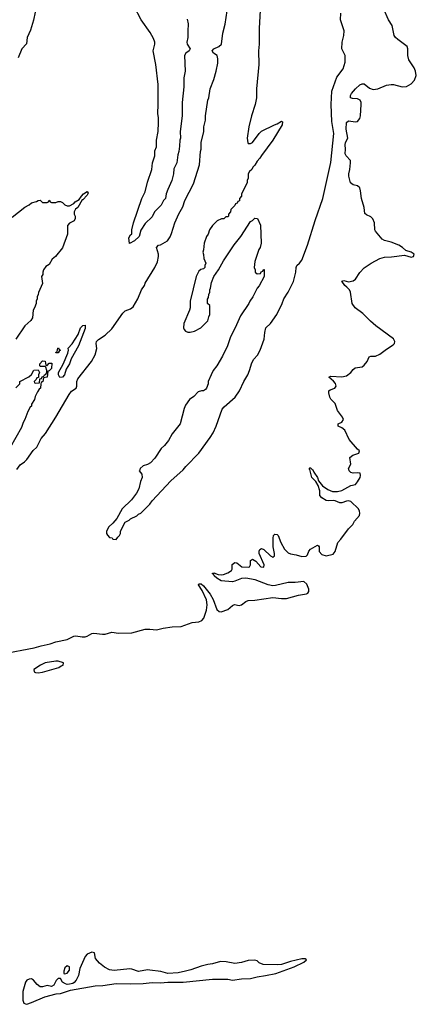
# Model space of a CAD drawing. Header units: inches. Extents: x 2323201 to 2563958, y 895391 to 1023096.
# Tile 46 of 196: x 2446405 to 2449956, y 937873 to 946690. Entities that reach past the tile are written whole.
import ezdxf

# ---------------------------------------------------------------- set-up
doc = ezdxf.new("R2010")
doc.units = ezdxf.units.IN
doc.header["$MEASUREMENT"] = 0
doc.layers.add('C4943', color=7, linetype='Continuous')
doc.layers.add('C4944', color=7, linetype='Continuous')

msp = doc.modelspace()

# ---------------------------------------------------------------- linework, layer by layer
at = {"layer": 'C4943', "color": 5, "elevation": 40}
for points in [[(2447050, 938341.2), (2447010, 938321.2), (2446990, 938302), (2446944.8, 938195.2), (2446932.4, 938130), (2446910.3, 938090), (2446892.4, 938067.6), (2446879.7, 938060.3), (2446850, 938052.2), (2446830, 938050.6), (2446815.1, 938055.1), (2446789.6, 938070), (2446770, 938105.2), (2446750, 938105.2), (2446732.7, 938087.3), (2446710, 938045.2), (2446690, 938033.2), (2446650, 938041.2), (2446610, 938029.2), (2446590, 938029.2), (2446562, 938050), (2446529, 938089), (2446510, 938102), (2446490, 938099), (2446470, 938088.7), (2446456, 938070), (2446432.8, 937987.2), (2446433.8, 937910), (2446443.4, 937883.4), (2446456, 937876), (2446470, 937873.1), (2446510, 937888.2), (2446630, 937940.4), (2446733.1, 937966.9), (2446770.3, 937970.3), (2446861.1, 937998.9), (2447082.1, 938037.9), (2447150, 938041.6), (2447270, 938058), (2447395.4, 938055.4), (2447510, 938059.4), (2447590, 938069.6), (2447665.4, 938065.4), (2447730, 938070.8), (2447870, 938072.7), (2448130, 938098.7), (2448270, 938096.8), (2448310, 938090.8), (2448390, 938102.1), (2448470, 938104.4), (2448530, 938120.1), (2448606, 938130), (2448699.6, 938150), (2448860.9, 938210), (2448949.2, 938250), (2448972.5, 938272.5), (2448959.5, 938279.5), (2448930, 938279.5), (2448830, 938256.9), (2448750.4, 938229.6), (2448710, 938225.6), (2448586, 938230), (2448550, 938244), (2448530, 938262), (2448509.1, 938269.1), (2448450, 938264.5), (2448390, 938247.6), (2448330, 938239.6), (2448254.8, 938254.8), (2448203.4, 938256.6), (2448130, 938235.6), (2448090, 938231.1), (2448030, 938215.1), (2447938.8, 938181.2), (2447891, 938169), (2447824.6, 938155.4), (2447730, 938148.6), (2447670, 938168.2), (2447570, 938179.6), (2447550, 938180.7), (2447470, 938166.3), (2447410, 938188), (2447390, 938189.7), (2447250, 938176.9), (2447210, 938182.4), (2447164.4, 938204.4), (2447121, 938241), (2447084.1, 938284.1), (2447074, 938334)], [(2446830, 938219), (2446810, 938199), (2446799.1, 938170), (2446801, 938150), (2446810, 938145.5), (2446830, 938153.4), (2446850, 938178), (2446850, 938208)]]:
    msp.add_lwpolyline(points, close=True, dxfattribs=at)
at = {"layer": 'C4944', "color": 5}
for points, elevation in [([(2446250, 941010.3), (2446535.2, 941064.8), (2446596.2, 941083.8), (2446678.5, 941101.5), (2446730, 941120.4), (2446830, 941139.5), (2446890, 941170.4), (2446906.5, 941173.5), (2446964, 941164), (2446990, 941164.4), (2447010, 941170.3), (2447050, 941194.9), (2447070, 941198), (2447147.1, 941187.1), (2447170, 941188.8), (2447230, 941206), (2447290, 941196.4), (2447410, 941200.5), (2447530, 941233.1), (2447570, 941234), (2447630, 941226), (2447690, 941241.6), (2447770, 941254.4), (2447850, 941255.5), (2447949, 941291), (2448010, 941299.2), (2448034.7, 941310), (2448052.7, 941330), (2448078.4, 941401.6), (2448084, 941450), (2448076.6, 941496.6), (2448040, 941580), (2448005.1, 941630), (2448010, 941638.8), (2448030, 941637.8), (2448050, 941620.3), (2448110, 941545.5), (2448136.9, 941496.9), (2448168.7, 941410), (2448190, 941389.4), (2448210, 941388.7), (2448270, 941409.4), (2448310, 941445.3), (2448327.4, 941452.6), (2448370, 941444.3), (2448390, 941449.5), (2448430, 941479.4), (2448450, 941487.9), (2448510, 941492.3), (2448670, 941517), (2448750, 941507.8), (2448792.5, 941507.5), (2448902, 941538), (2448971.4, 941548.6), (2448984.7, 941555.3), (2448993.9, 941570), (2448993.2, 941590), (2448974.7, 941634.7), (2448950, 941659.4), (2448870, 941650.8), (2448810, 941650.8), (2448696.5, 941623.5), (2448670, 941621.9), (2448630, 941630.9), (2448514.1, 941674.1), (2448430, 941688), (2448390, 941687.3), (2448330, 941661.7), (2448310, 941657.4), (2448210, 941665.4), (2448170, 941689.9), (2448146.8, 941710), (2448142.8, 941722.8), (2448129.8, 941730.2), (2448143.7, 941736.3), (2448183.1, 941723.1), (2448210, 941720.1), (2448230, 941721.4), (2448270, 941736.2), (2448301.1, 941758.9), (2448307.9, 941770), (2448308.8, 941811.2), (2448330, 941830.1), (2448350, 941826), (2448393.4, 941790), (2448453.7, 941786.3), (2448461.3, 941790), (2448470, 941807.3), (2448471.4, 941848.6), (2448490, 941858.7), (2448520.2, 941840.2), (2448565, 941790), (2448591.4, 941788.6), (2448594.9, 941810), (2448549.7, 941910), (2448547.6, 941932.4), (2448554.3, 941945.7), (2448570, 941955.8), (2448590, 941947.2), (2448650, 941889.2), (2448670, 941878.3), (2448687.6, 941890), (2448687.4, 941910), (2448674.7, 941970), (2448673.2, 942046.8), (2448677.6, 942070), (2448690, 942082.4), (2448710, 942080.3), (2448718.3, 942070), (2448742.7, 942010), (2448775.5, 941950), (2448810, 941917.3), (2448830, 941906), (2448878.9, 941898.9), (2448930, 941883.2), (2448970, 941885), (2448981.4, 941898.6), (2448994.2, 941930), (2449010, 941949.4), (2449070, 941983.6), (2449079.4, 941979.4), (2449085.3, 941970), (2449087.6, 941927.6), (2449110, 941901.6), (2449150, 941890.2), (2449210, 941904.7), (2449230, 941928.2), (2449253.3, 942010), (2449281, 942039), (2449349.5, 942130.5), (2449387.7, 942170), (2449401.4, 942198.6), (2449445.8, 942250), (2449451.2, 942270), (2449447.7, 942290), (2449437, 942310), (2449370, 942374.5), (2449350, 942380.9), (2449330, 942378.1), (2449290, 942362.9), (2449270, 942364.8), (2449230, 942382.5), (2449210, 942386.1), (2449170, 942381.8), (2449150, 942384.8), (2449109.5, 942410), (2449093, 942430), (2449092, 942470), (2449077.8, 942517.8), (2449055.8, 942555.8), (2449021.7, 942590), (2449003.6, 942663.6), (2448997.2, 942670), (2449002.5, 942677.5), (2449010, 942678), (2449022.3, 942662.3), (2449030, 942659.3), (2449038.5, 942638.5), (2449070, 942590.4), (2449080.9, 942560.9), (2449116.9, 942516.9), (2449162.5, 942482.5), (2449204.6, 942464.6), (2449250, 942464.3), (2449290, 942475), (2449370, 942517.7), (2449411, 942529), (2449430, 942550.6), (2449453.5, 942590), (2449457.4, 942610), (2449451.8, 942630), (2449433.6, 942633.6), (2449390, 942630.8), (2449370, 942636.8), (2449354, 942650), (2449347.6, 942670), (2449370.5, 942710), (2449361.2, 942770), (2449387.8, 942790), (2449442.4, 942810), (2449447.8, 942830), (2449430, 942844), (2449353.5, 942930), (2449315.2, 943015.2), (2449290, 943034.6), (2449255.6, 943050), (2449257, 943070), (2449290, 943087.1), (2449302.7, 943110), (2449296.5, 943130), (2449249.2, 943190), (2449230, 943253.3), (2449190, 943291), (2449182, 943310), (2449171.4, 943350), (2449172.7, 943367.3), (2449184.2, 943375.8), (2449226.6, 943390), (2449238.7, 943410), (2449231.4, 943431.4), (2449214.3, 943454.3), (2449172, 943490), (2449190, 943498), (2449290, 943491.6), (2449330, 943501.5), (2449369.9, 943530), (2449390, 943559.2), (2449407.3, 943572.7), (2449470, 943581.6), (2449490, 943595.4), (2449516, 943630), (2449534, 943670), (2449550, 943676.9), (2449590, 943676.2), (2449630, 943694.1), (2449690, 943741.3), (2449750, 943779), (2449761, 943790), (2449764.1, 943810), (2449751, 943831), (2449592.1, 943950), (2449545.2, 943990), (2449478.1, 944058.1), (2449409.3, 944110), (2449382.4, 944150), (2449365.3, 944250), (2449356.4, 944270), (2449335.2, 944295.2), (2449315.3, 944310), (2449289.8, 944350.2), (2449306.2, 944353.8), (2449350, 944343.9), (2449390, 944350.7), (2449412.3, 944367.7), (2449450, 944426.4), (2449490, 944467), (2449552.4, 944510), (2449630, 944553.3), (2449670, 944563.3), (2449734.2, 944565.8), (2449850, 944580.8), (2449910, 944564.6), (2449929.4, 944570), (2449935.3, 944590), (2449910, 944609.7), (2449862.2, 944622.2), (2449831.1, 944650), (2449799.7, 944670), (2449730, 944697.7), (2449670, 944711.8), (2449650, 944726.4), (2449590, 944796.9), (2449583.7, 944810), (2449580.4, 944870), (2449566.4, 944906.4), (2449550, 944924.6), (2449510, 944941.4), (2449494.5, 944954.5), (2449488.2, 945010), (2449463.9, 945090), (2449457.6, 945157.6), (2449450, 945185.1), (2449430, 945203.6), (2449390, 945212), (2449368, 945230), (2449351.4, 945290), (2449350.7, 945309.3), (2449361.4, 945350), (2449367.8, 945410), (2449365.8, 945430), (2449329, 945470), (2449317.5, 945490), (2449322.4, 945530), (2449317.7, 945570), (2449322.4, 945590), (2449343.2, 945630), (2449328.5, 945710), (2449331.3, 945768.7), (2449350, 945786), (2449410, 945775.5), (2449430, 945779.7), (2449450, 945804.9), (2449456.4, 945830), (2449462.4, 945930), (2449461.5, 945950), (2449452.8, 945970), (2449430, 945982.8), (2449383.8, 945983.8), (2449366.6, 945990), (2449366.3, 946010), (2449375.1, 946030), (2449410, 946070.5), (2449450, 946106), (2449470, 946115.3), (2449490, 946115.8), (2449538.2, 946078.2), (2449570, 946066.7), (2449610, 946070.2), (2449690, 946103.9), (2449730, 946110.9), (2449750.1, 946110.1), (2449830, 946088.7), (2449866.6, 946093.4), (2449910, 946117.2), (2449940.3, 946150), (2449955.7, 946190), (2449949.1, 946230), (2449937.9, 946257.9), (2449887.6, 946330), (2449879.8, 946370), (2449880.8, 946430), (2449872.5, 946450), (2449790, 946511.8), (2449769.9, 946530), (2449757.4, 946550), (2449739.2, 946639.2), (2449707.6, 946690), (2449660.8, 946790)], 40), ([(2446378.3, 942661.7), (2446410, 942702.8), (2446449.5, 942730.5), (2446470, 942751), (2446527.2, 942832.8), (2446558, 942862), (2446598.9, 942941.1), (2446635.1, 942984.9), (2446729.2, 943130), (2446847.5, 943332.5), (2446870, 943362.8), (2446909.5, 943390.5), (2446917, 943410), (2446918, 943450), (2446926.6, 943473.4), (2447049, 943630), (2447081.2, 943690), (2447095.5, 943744.5), (2447089.3, 943790), (2447094, 943810), (2447112.1, 943827.9), (2447170, 943866), (2447230, 943921), (2447330, 944062), (2447350, 944082), (2447398, 944102), (2447420.4, 944119.6), (2447462, 944190), (2447495.3, 944270), (2447522, 944310), (2447528.7, 944330), (2447615.3, 944470), (2447638.6, 944521.4), (2447649.2, 944570), (2447649.2, 944590), (2447629, 944651), (2447648, 944670), (2447665.2, 944674.8), (2447728, 944710), (2447752.9, 944747.1), (2447765.6, 944774.4), (2447794, 944870), (2447830, 944952), (2447864.7, 945015.3), (2447884, 945070), (2447960.2, 945219.8), (2448015.3, 945390), (2448024, 945510), (2448029, 945530), (2448029.2, 945590), (2448053.2, 945690), (2448054, 945730), (2448068.9, 945791.1), (2448069, 945830), (2448089.2, 945970), (2448099, 945990), (2448109.2, 946070), (2448144.7, 946155.3), (2448165.2, 946230), (2448178.6, 946301.4), (2448178.6, 946338.6), (2448172.7, 946370), (2448141.2, 946390), (2448129.2, 946410), (2448144, 946430), (2448189.3, 946450), (2448213.2, 946470), (2448222.7, 946570), (2448244, 946650), (2448272.7, 946830)], 60), ([(2446558.8, 946830), (2446530, 946686), (2446502, 946598), (2446471.3, 946530), (2446467.1, 946472.9), (2446424.7, 946430), (2446391, 946350)], 60), ([(2448561, 946830), (2448548, 946610), (2448550.5, 946470.5), (2448543.8, 946410), (2448545.5, 946290), (2448524, 946070), (2448526, 945990), (2448514, 945930), (2448480.7, 945830), (2448456.3, 945730), (2448441, 945630), (2448446.4, 945586.4), (2448450, 945582), (2448470, 945582), (2448490, 945592), (2448550, 945672), (2448570, 945692), (2448686, 945750), (2448710, 945758), (2448750, 945782), (2448756.9, 945776.9), (2448756, 945750), (2448671.3, 945610), (2448570, 945475.3), (2448556, 945450), (2448530, 945422), (2448510, 945388), (2448491.1, 945368.9), (2448482, 945350), (2448462, 945330), (2448452, 945310), (2448452, 945270), (2448442, 945250), (2448442, 945230), (2448392, 945130), (2448392, 945110), (2448374, 945090), (2448372.7, 945067.3), (2448358, 945062), (2448352.7, 945047.3), (2448338, 945042), (2448332.7, 945027.3), (2448294, 944990), (2448291.6, 944968.4), (2448274, 944950), (2448274, 944930), (2448270, 944926), (2448250, 944926), (2448231.6, 944908.4), (2448212.7, 944907.3), (2448174, 944890), (2448130, 944846), (2448104.7, 944810), (2448091.3, 944770), (2448078, 944750), (2448058, 944690), (2448051.3, 944630), (2448044.7, 944610), (2448051.6, 944588.4), (2448052.7, 944552.7), (2448072, 944510), (2448062, 944490), (2448062, 944470), (2448050, 944458), (2448026.4, 944453.6), (2448010, 944438), (2447986, 944390), (2447931.6, 944168.4), (2447931.1, 944111.1), (2447926, 944090), (2447876, 943970), (2447871.3, 943930), (2447876.9, 943916.9), (2447890, 943902), (2447910, 943891.3), (2447930, 943891.3), (2447970, 943901), (2448028, 943930), (2448090, 943994), (2448098, 944030), (2448108, 944050), (2448108, 944090), (2448106, 944130), (2448086, 944150), (2448087.3, 944187.3), (2448096.4, 944203.6), (2448098, 944230), (2448108, 944250), (2448108, 944270), (2448114.6, 944285.4), (2448123.1, 944336.9), (2448144, 944390), (2448184, 944450), (2448229.4, 944530.6), (2448325.4, 944674.6), (2448385.2, 944750), (2448470, 944882), (2448488.4, 944891.6), (2448510, 944912), (2448534, 944910), (2448562, 944850), (2448566, 944690), (2448558, 944650), (2448547.1, 944632.9), (2448510, 944526), (2448504.7, 944470), (2448514, 944450), (2448514, 944430), (2448530, 944414), (2448562, 944418), (2448567.3, 944432.7), (2448582, 944438), (2448587.3, 944452.7), (2448592.7, 944452.7), (2448594, 944390), (2448550, 944306), (2448530, 944286), (2448491.3, 944210), (2448464.7, 944170), (2448458, 944150), (2448382, 944038), (2448334.8, 943930), (2448291, 943850), (2448264.7, 943770), (2448222, 943678), (2448171.3, 943590), (2448138, 943550), (2448118, 943510), (2448092, 943450), (2448091.3, 943430), (2448078, 943390), (2448070, 943378), (2448050, 943368), (2448032.7, 943367.3), (2448003.6, 943356.4), (2447963.6, 943316.4), (2447924.7, 943290), (2447890, 943238), (2447878, 943210), (2447841, 943070), (2447770, 942982), (2447737.5, 942922.5), (2447702, 942878), (2447671.3, 942850), (2447615.3, 942764.7), (2447576.9, 942723.1), (2447550, 942706), (2447510, 942695.3), (2447484.7, 942670), (2447482, 942658), (2447474, 942650), (2447499.6, 942619.6), (2447502, 942590), (2447485.4, 942554.6), (2447471, 942490), (2447451, 942450), (2447406, 942390), (2447322, 942310), (2447275.3, 942224.7), (2447238, 942182), (2447202, 942150), (2447182, 942110), (2447182, 942090), (2447190, 942074), (2447210, 942054), (2447234, 942050), (2447238, 942038), (2447270, 942034), (2447283.1, 942056.9), (2447298, 942070), (2447308, 942090), (2447308, 942110), (2447348.9, 942191.1), (2447386, 942210), (2447398, 942222), (2447453.6, 942246.4), (2447470, 942262), (2447490, 942272), (2447570, 942352), (2447590, 942382), (2447758, 942562), (2447870, 942658), (2447894, 942690), (2448009.2, 942810), (2448111.7, 942948.3), (2448137.2, 942990), (2448165.2, 943050), (2448218.6, 943201.4), (2448235.5, 943224.5), (2448333.2, 943310), (2448373.1, 943366.9), (2448412.3, 943450), (2448447, 943510), (2448463.7, 943550), (2448482.5, 943617.5), (2448501.2, 943650), (2448533.1, 943686.9), (2448557, 943730), (2448594, 943830), (2448599.5, 943890), (2448609.4, 943930), (2448651.3, 943968.7), (2448707.3, 944050), (2448756.2, 944150), (2448770, 944191), (2448809.7, 944250.3), (2448854.9, 944345.1), (2448878.4, 944430), (2448880.7, 944470), (2448887, 944490), (2448910, 944510.5), (2448930, 944537.3), (2448982.6, 944670), (2449050, 944891.3), (2449119.7, 945090), (2449189.6, 945410.4), (2449216.8, 945670), (2449198.9, 945778.9), (2449193.3, 945930), (2449199.7, 946050), (2449244.2, 946175.8), (2449299.7, 946250), (2449317.6, 946310), (2449318, 946370), (2449289.6, 946430), (2449291.8, 946488.2), (2449307.3, 946550), (2449309.6, 946590), (2449277.4, 946690), (2449280.5, 946750)], 60), ([(2447905.4, 946694.6), (2447914.4, 946654.4), (2447914.8, 946630), (2447911, 946610), (2447911, 946530), (2447901, 946490), (2447906, 946470), (2447931, 946430), (2447921, 946410), (2447891.3, 946390), (2447881, 946370), (2447886, 946230), (2447874.8, 946170), (2447874.8, 946090), (2447861, 945950), (2447861, 945830), (2447841, 945690), (2447844.7, 945630), (2447838, 945610), (2447836.9, 945556.9), (2447831, 945510), (2447819.6, 945480.4), (2447811, 945410), (2447785.4, 945354.6), (2447781, 945310), (2447766, 945250), (2447730.9, 945169.1), (2447718, 945130), (2447710.9, 945089.1), (2447692, 945070), (2447672, 945030), (2447611.6, 944968.4), (2447590, 944926), (2447530, 944866), (2447490, 944806), (2447474, 944750), (2447432, 944710), (2447387.3, 944687.3), (2447383.1, 944736.9), (2447396.4, 944763.6), (2447408, 944772), (2447409, 944810), (2447424, 944870), (2447499, 945090), (2447529, 945150), (2447550, 945234), (2447588.7, 945350), (2447594, 945410), (2447614, 945470), (2447616.4, 945516.4), (2447628.9, 945551.1), (2447629, 945610), (2447644, 945690), (2447649, 945770), (2447649, 945810), (2447641.2, 945850), (2447645.2, 945930), (2447644, 946110), (2447624, 946290), (2447601.2, 946410), (2447614, 946470), (2447614, 946490), (2447603.2, 946523.2), (2447574.8, 946574.8), (2447494, 946690), (2447430, 946808.7)], 60), ([(2446337.5, 944922.5), (2446450, 945011.3), (2446490, 945031.3), (2446510, 945051.3), (2446556.4, 945063.6), (2446570, 945072), (2446590, 945074), (2446610, 945054), (2446650, 945054), (2446662, 945058), (2446670, 945074), (2446678, 945058), (2446690, 945054), (2446730, 945052), (2446750, 945062), (2446770, 945062), (2446790, 945054), (2446810, 945032), (2446830, 945022), (2446850, 945022), (2446890, 945044.7), (2446901.2, 945058.8), (2446939, 945081), (2446958, 945110), (2446978, 945130), (2447010, 945151.3), (2447018, 945138), (2447010, 945118), (2446970, 945078), (2446963.6, 945076.4), (2446924.7, 945010), (2446906.4, 944993.6), (2446892, 944970), (2446892, 944950), (2446902, 944930), (2446902, 944910), (2446892, 944890), (2446851.6, 944868.4), (2446832.7, 944847.3), (2446832, 944770), (2446790, 944648), (2446724.7, 944570), (2446695.3, 944544.7), (2446670, 944498), (2446639.8, 944480.2), (2446618, 944450), (2446611.3, 944430), (2446611.1, 944408.9), (2446602, 944390), (2446610.9, 944329.1), (2446572.7, 944247.3), (2446572, 944230), (2446562, 944210), (2446562, 944190), (2446552, 944170), (2446552, 944150), (2446538, 944110), (2446524.7, 944090), (2446519.6, 944020.4), (2446503.6, 943996.4), (2446450, 943948), (2446371.3, 943830)], 60), ([(2446370, 943394), (2446406, 943430), (2446406, 943450), (2446488.4, 943491.6), (2446510, 943514), (2446532.7, 943552.7), (2446570, 943554), (2446582, 943530), (2446574, 943510), (2446574, 943486), (2446558, 943482), (2446552.7, 943467.3), (2446534, 943450), (2446538, 943438), (2446550, 943434), (2446582, 943438), (2446586, 943474), (2446602, 943478), (2446607.3, 943492.7), (2446622, 943498), (2446626, 943510), (2446642, 943518), (2446647.3, 943532.7), (2446648, 943550), (2446638, 943578), (2446630, 943586), (2446590, 943586), (2446586, 943590), (2446586, 943610), (2446610, 943634), (2446632.7, 943632.7), (2446638, 943598), (2446650, 943594), (2446670, 943614), (2446694, 943614), (2446690, 943566), (2446670, 943546), (2446658, 943542), (2446651.1, 943488.9), (2446618, 943482), (2446612, 943450), (2446598, 943442), (2446594, 943430), (2446592, 943390), (2446579.6, 943380.4), (2446563.6, 943356.4), (2446543.6, 943316.4), (2446538, 943290), (2446511.3, 943248.7), (2446510.8, 943229.2), (2446499.6, 943220.4), (2446476.9, 943183.1), (2446451, 943110), (2446435.3, 943084.7), (2446422, 943038), (2446319.8, 942860.2)], 60)]:
    msp.add_lwpolyline(points, dxfattribs=dict(at, elevation=elevation))
for points, elevation in [([(2446765.2, 943485.2), (2446754, 943510), (2446753.2, 943530), (2446794.8, 943605.2), (2446836.5, 943703.5), (2446842, 943730), (2446838, 943750), (2446873.6, 943786.4), (2446928.7, 943870), (2446949.1, 943930.9), (2446970, 943952), (2446990, 943954), (2446990, 943926), (2446930.8, 943770), (2446867.5, 943652.5), (2446850.4, 943609.6), (2446820.5, 943559.5), (2446806, 943510), (2446790, 943489)], 60), ([(2446730, 943706), (2446728, 943710), (2446742, 943718), (2446748, 943750), (2446752, 943752), (2446758, 943738), (2446772, 943730), (2446758, 943722), (2446750, 943706)], 60), ([(2446730, 940946), (2446632, 940930), (2446591.3, 940910), (2446532, 940870), (2446534, 940850), (2446545.4, 940845.4), (2446570, 940841), (2446610, 940847.3), (2446755.3, 940890), (2446776, 940904), (2446795.3, 940910), (2446798, 940930), (2446750, 940945.2)], 40)]:
    msp.add_lwpolyline(points, close=True, dxfattribs=dict(at, elevation=elevation))

doc.saveas('drawing.dxf')
